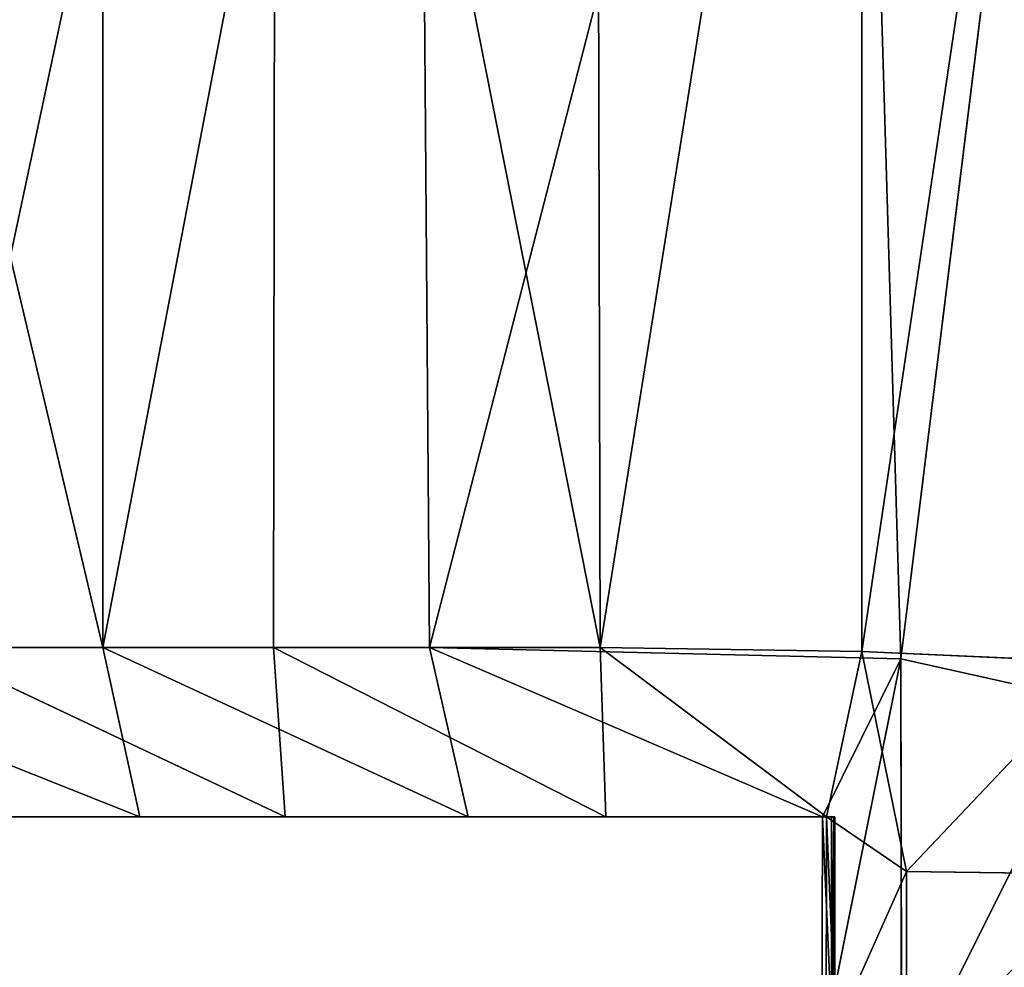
# Model space of a CAD drawing. Extents: x 0 to 35.8, y 0 to 26.7.
# Tile 11 of 227: x 2.057 to 2.503, y 1.118 to 1.548. Entities that reach past the tile are written whole.
import ezdxf

# ---------------------------------------------------------------- set-up
doc = ezdxf.new("R2010")
doc.units = 0
doc.header["$MEASUREMENT"] = 0
doc.layers.get('0').update_dxf_attribs({"color": 13, "linetype": 'CONTINUOUS'})
for name, color, linetype in [('HDS8645C_-_BODY', 252, 'CONTINUOUS'), ('HDS8645C_-_CERAMIC_TOP', 29, 'CONTINUOUS'), ('HEI8056C_-_HANDLE', 252, 'CONTINUOUS'), ('HEI8056C_-_KNOBS', 252, 'CONTINUOUS')]:
    doc.layers.add(name, color=color, linetype=linetype)

# ---------------------------------------------------------------- blocks, each defined once
blk = doc.blocks.new('HIS8055U_TRADECAD_DXF')
at = {"layer": 'HEI8056C_-_KNOBS', "color": 0}
for p, q in [((-15.80785, -12.1075, 12.12615), (-15.98395, -11.3643, 12.27845)), ((-15.80785, -12.1075, 12.12615), (-15.98395, -11.3643, 12.27845)), ((-15.72955, -11.3644, 13.82785), (-15.88775, -12.1075, 13.71675)), ((-15.72955, -11.3644, 13.82785), (-15.88775, -12.1075, 13.71675)), ((-15.80795, -11.3643, 12.12505), (-15.80785, -12.1075, 12.12615)), ((-15.80795, -11.3643, 12.12505), (-15.80785, -12.1075, 12.12615)), ((-15.80785, -12.1075, 12.12615), (-15.66565, -11.3643, 12.03755)), ((-15.80785, -12.1075, 12.12615), (-15.66565, -11.3643, 12.03755)), ((-15.73055, -12.1075, 13.82935), (-15.72955, -11.3644, 13.82785)), ((-15.73055, -12.1075, 13.82935), (-15.72955, -11.3644, 13.82785)), ((-15.72955, -11.3644, 13.82785), (-15.58245, -12.1075, 13.90225)), ((-15.72955, -11.3644, 13.82785), (-15.58245, -12.1075, 13.90225)), ((-15.65985, -12.1075, 12.03685), (-15.66565, -11.3643, 12.03755)), ((-15.65985, -12.1075, 12.03685), (-15.66565, -11.3643, 12.03755)), ((-15.65985, -12.1075, 12.03685), (-15.46835, -11.3642, 11.97375)), ((-15.65985, -12.1075, 12.03685), (-15.46835, -11.3642, 11.97375)), ((-15.58435, -11.3644, 13.89995), (-15.58245, -12.1075, 13.90225)), ((-15.58435, -11.3644, 13.89995), (-15.58245, -12.1075, 13.90225)), ((-15.46395, -11.3644, 13.93815), (-15.58245, -12.1075, 13.90225)), ((-15.46395, -11.3644, 13.93815), (-15.58245, -12.1075, 13.90225)), ((-15.46835, -11.3642, 11.97375), (-15.44625, -12.1127, 11.97185)), ((-15.46835, -11.3642, 11.97375), (-15.44625, -12.1127, 11.97185)), ((-15.46395, -11.3644, 13.93815), (-15.46395, -12.1093, 13.93945)), ((-15.46395, -11.3644, 13.93815), (-15.46395, -12.1093, 13.93945)), ((-15.44625, -12.1127, 11.97185), (-15.35375, -11.3642, 11.94505)), ((-15.44625, -12.1127, 11.97185), (-15.35375, -11.3642, 11.94505)), ((-15.98405, -12.1075, 12.28365), (-15.80785, -12.1075, 12.12615)), ((-15.98405, -12.1075, 12.28365), (-15.79115, -12.1842, 12.21095)), ((-15.98405, -12.1075, 12.28365), (-15.80785, -12.1075, 12.12615)), ((-15.98405, -12.1075, 12.28365), (-15.79115, -12.1842, 12.21095)), ((-15.73055, -12.1075, 13.82935), (-15.88775, -12.1075, 13.71675)), ((-15.88775, -12.1075, 13.71675), (-15.72525, -12.1842, 13.73385)), ((-15.88775, -12.1075, 13.71675), (-15.72525, -12.1842, 13.73385)), ((-15.73055, -12.1075, 13.82935), (-15.88775, -12.1075, 13.71675)), ((-15.80785, -12.1075, 12.12615), (-15.65985, -12.1075, 12.03685)), ((-15.80785, -12.1075, 12.12615), (-15.64225, -12.1842, 12.12045)), ((-15.80785, -12.1075, 12.12615), (-15.65985, -12.1075, 12.03685)), ((-15.80785, -12.1075, 12.12615), (-15.64225, -12.1842, 12.12045)), ((-15.80785, -12.1075, 12.12615), (-15.79115, -12.1842, 12.21095)), ((-15.80785, -12.1075, 12.12615), (-15.79115, -12.1842, 12.21095)), ((-15.58245, -12.1075, 13.90225), (-15.73055, -12.1075, 13.82935)), ((-15.73055, -12.1075, 13.82935), (-15.57995, -12.1842, 13.80605)), ((-15.72525, -12.1842, 13.73385), (-15.73055, -12.1075, 13.82935)), ((-15.73055, -12.1075, 13.82935), (-15.57995, -12.1842, 13.80605)), ((-15.58245, -12.1075, 13.90225), (-15.73055, -12.1075, 13.82935)), ((-15.72525, -12.1842, 13.73385), (-15.73055, -12.1075, 13.82935)), ((-15.65985, -12.1075, 12.03685), (-15.44625, -12.1127, 11.97185)), ((-15.64225, -12.1842, 12.12045), (-15.65985, -12.1075, 12.03685)), ((-15.65985, -12.1075, 12.03685), (-15.44625, -12.1127, 11.97185)), ((-15.65985, -12.1075, 12.03685), (-15.48165, -12.1842, 12.05595)), ((-15.65985, -12.1075, 12.03685), (-15.48165, -12.1842, 12.05595)), ((-15.64225, -12.1842, 12.12045), (-15.65985, -12.1075, 12.03685)), ((-15.46395, -12.1093, 13.93945), (-15.58245, -12.1075, 13.90225)), ((-15.58245, -12.1075, 13.90225), (-15.57995, -12.1842, 13.80605)), ((-15.58245, -12.1075, 13.90225), (-15.47985, -12.1842, 13.85055)), ((-15.58245, -12.1075, 13.90225), (-15.57995, -12.1842, 13.80605)), ((-15.58245, -12.1075, 13.90225), (-15.47985, -12.1842, 13.85055)), ((-15.46395, -12.1093, 13.93945), (-15.58245, -12.1075, 13.90225)), ((-15.47985, -12.1842, 13.85055), (-15.46395, -12.1093, 13.93945)), ((-15.47985, -12.1842, 13.85055), (-15.46395, -12.1093, 13.93945)), ((-15.35395, -12.1143, 13.95865), (-15.46395, -12.1093, 13.93945)), ((-15.46395, -12.1093, 13.93945), (-15.44365, -12.209, 13.93675)), ((-15.46395, -12.1093, 13.93945), (-15.44365, -12.209, 13.93675)), ((-15.35395, -12.1143, 13.95865), (-15.46395, -12.1093, 13.93945)), ((-15.44625, -12.1127, 11.97185), (-15.48205, -12.2911, 12.05335)), ((-15.44625, -12.1127, 11.97185), (-15.48205, -12.2911, 12.05335)), ((-15.44625, -12.1127, 11.97185), (-15.48165, -12.1842, 12.05595)), ((-15.44625, -12.1127, 11.97185), (-15.48165, -12.1842, 12.05595)), ((-15.44625, -12.1127, 11.97185), (-15.35795, -12.1322, 11.94755)), ((-15.44625, -12.1127, 11.97185), (-15.35795, -12.1322, 11.94755)), ((-15.44625, -12.1127, 11.97185), (-15.44585, -12.3084, 11.97265)), ((-15.44625, -12.1127, 11.97185), (-15.44585, -12.3084, 11.97265)), ((-15.35395, -12.1143, 13.95865), (-15.44365, -12.209, 13.93675)), ((-15.35395, -12.1143, 13.95865), (-15.44365, -12.209, 13.93675)), ((-15.97355, -12.1842, 12.88645), (-15.73255, -12.1842, 12.80765)), ((-15.97355, -12.1842, 12.88645), (-15.73255, -12.1842, 12.80765)), ((-15.71925, -12.1842, 13.02535), (-15.97325, -12.1842, 13.07015)), ((-15.71925, -12.1842, 13.02535), (-15.97325, -12.1842, 13.07015)), ((-15.74455, -12.1842, 12.60615), (-15.95675, -12.1842, 12.71075)), ((-15.74455, -12.1842, 12.60615), (-15.95675, -12.1842, 12.71075)), ((-15.79115, -12.1842, 12.21095), (-15.93735, -12.1842, 12.34965)), ((-15.79115, -12.1842, 12.21095), (-15.93735, -12.1842, 12.34965)), ((-15.93335, -12.1842, 13.25635), (-15.71945, -12.1842, 13.24115)), ((-15.93335, -12.1842, 13.25635), (-15.71945, -12.1842, 13.24115)), ((-15.92275, -12.1842, 12.52085), (-15.75985, -12.1842, 12.40335)), ((-15.92275, -12.1842, 12.52085), (-15.75985, -12.1842, 12.40335)), ((-15.71335, -12.1842, 13.47715), (-15.86125, -12.1842, 13.45665)), ((-15.71335, -12.1842, 13.47715), (-15.86125, -12.1842, 13.45665)), ((-15.85515, -12.1842, 13.62205), (-15.72525, -12.1842, 13.73385)), ((-15.85515, -12.1842, 13.62205), (-15.72525, -12.1842, 13.73385)), ((-15.79115, -12.1842, 12.21095), (-15.75985, -12.1842, 12.40335)), ((-15.64225, -12.1842, 12.12045), (-15.79115, -12.1842, 12.21095)), ((-15.79115, -12.1842, 12.21095), (-15.75985, -12.1842, 12.40335)), ((-15.64225, -12.1842, 12.12045), (-15.79115, -12.1842, 12.21095)), ((-15.75985, -12.1842, 12.40335), (-15.60775, -12.1842, 12.34265)), ((-15.75985, -12.1842, 12.40335), (-15.74455, -12.1842, 12.60615)), ((-15.75985, -12.1842, 12.40335), (-15.60775, -12.1842, 12.34265)), ((-15.75985, -12.1842, 12.40335), (-15.74455, -12.1842, 12.60615)), ((-15.73255, -12.1842, 12.80765), (-15.74455, -12.1842, 12.60615)), ((-15.73255, -12.1842, 12.80765), (-15.74455, -12.1842, 12.60615)), ((-15.58895, -12.1842, 12.56055), (-15.74455, -12.1842, 12.60615)), ((-15.58895, -12.1842, 12.56055), (-15.74455, -12.1842, 12.60615)), ((-15.73255, -12.1842, 12.80765), (-15.71925, -12.1842, 13.02535)), ((-15.57395, -12.1842, 12.76995), (-15.73255, -12.1842, 12.80765)), ((-15.73255, -12.1842, 12.80765), (-15.71925, -12.1842, 13.02535)), ((-15.57395, -12.1842, 12.76995), (-15.73255, -12.1842, 12.80765)), ((-15.72525, -12.1842, 13.73385), (-15.71335, -12.1842, 13.47715)), ((-15.72525, -12.1842, 13.73385), (-15.57995, -12.1842, 13.80605)), ((-15.72525, -12.1842, 13.73385), (-15.71335, -12.1842, 13.47715)), ((-15.72525, -12.1842, 13.73385), (-15.57995, -12.1842, 13.80605)), ((-15.71945, -12.1842, 13.24115), (-15.71925, -12.1842, 13.02535)), ((-15.71945, -12.1842, 13.24115), (-15.71335, -12.1842, 13.47715)), ((-15.57335, -12.1842, 13.23475), (-15.71945, -12.1842, 13.24115)), ((-15.71945, -12.1842, 13.24115), (-15.71925, -12.1842, 13.02535)), ((-15.57335, -12.1842, 13.23475), (-15.71945, -12.1842, 13.24115)), ((-15.71945, -12.1842, 13.24115), (-15.71335, -12.1842, 13.47715)), ((-15.57335, -12.1842, 13.01815), (-15.71925, -12.1842, 13.02535)), ((-15.57335, -12.1842, 13.01815), (-15.71925, -12.1842, 13.02535)), ((-15.57405, -12.1842, 13.48445), (-15.71335, -12.1842, 13.47715)), ((-15.57405, -12.1842, 13.48445), (-15.71335, -12.1842, 13.47715)), ((-15.60775, -12.1842, 12.34265), (-15.64225, -12.1842, 12.12045)), ((-15.60775, -12.1842, 12.34265), (-15.64225, -12.1842, 12.12045)), ((-15.48165, -12.1842, 12.05595), (-15.64225, -12.1842, 12.12045)), ((-15.48165, -12.1842, 12.05595), (-15.64225, -12.1842, 12.12045)), ((-15.60775, -12.1842, 12.34265), (-15.58895, -12.1842, 12.56055)), ((-15.47765, -12.1842, 12.30485), (-15.60775, -12.1842, 12.34265)), ((-15.60775, -12.1842, 12.34265), (-15.58895, -12.1842, 12.56055)), ((-15.47765, -12.1842, 12.30485), (-15.60775, -12.1842, 12.34265)), ((-15.58895, -12.1842, 12.56055), (-15.57395, -12.1842, 12.76995)), ((-15.47655, -12.1842, 12.52525), (-15.58895, -12.1842, 12.56055)), ((-15.58895, -12.1842, 12.56055), (-15.57395, -12.1842, 12.76995)), ((-15.47655, -12.1842, 12.52525), (-15.58895, -12.1842, 12.56055)), ((-15.57995, -12.1842, 13.80605), (-15.57405, -12.1842, 13.48445)), ((-15.57995, -12.1842, 13.80605), (-15.47985, -12.1842, 13.85055)), ((-15.57995, -12.1842, 13.80605), (-15.57405, -12.1842, 13.48445)), ((-15.57995, -12.1842, 13.80605), (-15.47985, -12.1842, 13.85055)), ((-15.57405, -12.1842, 13.48445), (-15.57335, -12.1842, 13.23475)), ((-15.57405, -12.1842, 13.48445), (-15.47615, -12.1842, 13.49265)), ((-15.57405, -12.1842, 13.48445), (-15.57335, -12.1842, 13.23475)), ((-15.57405, -12.1842, 13.48445), (-15.47615, -12.1842, 13.49265)), ((-15.57395, -12.1842, 12.76995), (-15.47615, -12.1842, 12.75635)), ((-15.57395, -12.1842, 12.76995), (-15.57335, -12.1842, 13.01815)), ((-15.57395, -12.1842, 12.76995), (-15.47615, -12.1842, 12.75635)), ((-15.57395, -12.1842, 12.76995), (-15.57335, -12.1842, 13.01815)), ((-15.57335, -12.1842, 13.23475), (-15.47615, -12.1842, 13.24365)), ((-15.47615, -12.1842, 13.02305), (-15.57335, -12.1842, 13.01815)), ((-15.57335, -12.1842, 13.01815), (-15.57335, -12.1842, 13.23475)), ((-15.47615, -12.1842, 13.02305), (-15.57335, -12.1842, 13.01815)), ((-15.57335, -12.1842, 13.01815), (-15.57335, -12.1842, 13.23475)), ((-15.57335, -12.1842, 13.23475), (-15.47615, -12.1842, 13.24365)), ((-15.48165, -12.1842, 12.05595), (-15.48205, -12.2911, 12.05335)), ((-15.48165, -12.1842, 12.05595), (-15.48205, -12.2911, 12.05335)), ((-15.48165, -12.1842, 12.05595), (-15.47765, -12.2763, 12.30735)), ((-15.48165, -12.1842, 12.05595), (-15.47765, -12.2763, 12.30735)), ((-15.48165, -12.1842, 12.05595), (-15.47765, -12.1842, 12.30485)), ((-15.48165, -12.1842, 12.05595), (-15.47765, -12.1842, 12.30485)), ((-15.47985, -12.1842, 13.85055), (-15.48005, -12.2908, 13.86375)), ((-15.47985, -12.1842, 13.85055), (-15.48005, -12.2908, 13.86375)), ((-15.47985, -12.1842, 13.85055), (-15.47615, -12.1842, 13.49265)), ((-15.47985, -12.1842, 13.85055), (-15.47615, -12.1842, 13.49265)), ((-15.44365, -12.209, 13.93675), (-15.47985, -12.1842, 13.85055)), ((-15.44365, -12.209, 13.93675), (-15.47985, -12.1842, 13.85055)), ((-15.47765, -12.1842, 12.30485), (-15.47655, -12.1842, 12.52525)), ((-15.47765, -12.2763, 12.30735), (-15.47765, -12.1842, 12.30485)), ((-15.47765, -12.2763, 12.30735), (-15.47765, -12.1842, 12.30485)), ((-15.47765, -12.1842, 12.30485), (-15.47655, -12.1842, 12.52525)), ((-15.47615, -12.1842, 12.75635), (-15.47655, -12.1842, 12.52525)), ((-15.47655, -12.1842, 12.52525), (-15.47655, -12.2742, 12.52525)), ((-15.47615, -12.1842, 12.75635), (-15.47655, -12.1842, 12.52525)), ((-15.47655, -12.1842, 12.52525), (-15.47655, -12.2742, 12.52525)), ((-15.47615, -12.1842, 13.24365), (-15.47615, -12.1842, 13.02305)), ((-15.47615, -12.1842, 13.02305), (-15.47615, -12.1842, 12.75635)), ((-15.47615, -12.1842, 13.49265), (-15.47615, -12.1842, 13.24365)), ((-15.47615, -12.1842, 13.24365), (-15.47615, -12.1842, 13.02305)), ((-15.47615, -12.1842, 13.24365), (-15.47615, -12.2742, 13.24365)), ((-15.47615, -12.2742, 13.02305), (-15.47615, -12.1842, 13.02305)), ((-15.47615, -12.1842, 12.75635), (-15.47615, -12.2742, 12.75635)), ((-15.47615, -12.1842, 13.49265), (-15.47615, -12.1842, 13.24365)), ((-15.47615, -12.1842, 13.49265), (-15.47615, -12.2742, 13.49265)), ((-15.47615, -12.1842, 13.24365), (-15.47615, -12.2742, 13.24365)), ((-15.47615, -12.1842, 13.02305), (-15.47615, -12.1842, 12.75635)), ((-15.47615, -12.2742, 13.02305), (-15.47615, -12.1842, 13.02305)), ((-15.47615, -12.1842, 12.75635), (-15.47615, -12.2742, 12.75635)), ((-15.47615, -12.1842, 13.49265), (-15.47615, -12.2742, 13.49265)), ((-15.48005, -12.2908, 13.86375), (-15.44365, -12.209, 13.93675)), ((-15.48005, -12.2908, 13.86375), (-15.44365, -12.209, 13.93675)), ((-15.44365, -12.3033, 13.93425), (-15.44365, -12.209, 13.93675)), ((-15.44365, -12.209, 13.93675), (-15.35405, -12.2103, 13.95885)), ((-15.44365, -12.209, 13.93675), (-15.35405, -12.2103, 13.95885)), ((-15.44365, -12.3033, 13.93425), (-15.44365, -12.209, 13.93675))]:
    blk.add_line(p, q, dxfattribs=at)
at = {"layer": 'HDS8645C_-_BODY', "color": 0}
mesh = blk.add_polyface(dxfattribs=at)
corners = [(17.88175, -12.8447, 15.51895), (-17.90215, -11.211, 15.51895), (-17.90215, -12.8447, 15.51895), (17.88175, -11.211, 15.51895)]
mesh.append_faces([[corners[k] for k in face] for face in [(0, 1, 2), (1, 0, 3)]], dxfattribs={"vtx0": -1, "color": 0})
at = {"layer": 'HDS8645C_-_CERAMIC_TOP', "color": 0}
mesh = blk.add_polyface(dxfattribs=at)
corners = [(17.83165, 10.6876, 17.27015), (-17.76255, -12.6526, 17.27015), (-17.76255, 10.6876, 17.27015), (17.83165, -12.6526, 17.27015)]
mesh.append_faces([[corners[k] for k in face] for face in [(0, 1, 2), (1, 0, 3)]], dxfattribs={"vtx0": -1, "color": 0})
at = {"layer": 'HEI8056C_-_HANDLE', "color": 0}
mesh = blk.add_polyface(dxfattribs=at)
corners = [(-14.07845, -11.2451, 8.11845), (-16.17065, -11.2451, 8.11845), (-16.14645, -12.9177, 8.14815)]
mesh.append_faces([[corners[k] for k in face] for face in [(0, 1, 2)]], dxfattribs={"color": 0})
mesh = blk.add_polyface(dxfattribs=at)
corners = [(-14.07845, -11.2451, 9.43525), (-16.14665, -12.9026, 9.41215), (-16.17065, -11.2451, 9.43525)]
mesh.append_faces([[corners[k] for k in face] for face in [(0, 1, 2)]], dxfattribs={"color": 0})
mesh = blk.add_polyface(dxfattribs=at)
corners = [(-14.07845, -11.2451, 9.43525), (-14.12525, -12.9378, 9.40305), (-16.14665, -12.9026, 9.41215)]
mesh.append_faces([[corners[k] for k in face] for face in [(0, 1, 2)]], dxfattribs={"color": 0})
mesh = blk.add_polyface(dxfattribs=at)
corners = [(-14.07845, -11.2451, 8.11845), (-16.14645, -12.9177, 8.14815), (-14.12525, -12.9378, 8.15255)]
mesh.append_faces([[corners[k] for k in face] for face in [(0, 1, 2)]], dxfattribs={"color": 0})
at = {"layer": 'HEI8056C_-_KNOBS', "color": 0}
mesh = blk.add_polyface(dxfattribs=at)
corners = [(-15.80785, -12.1075, 12.12615), (-15.98395, -11.3643, 12.27845), (-15.98405, -12.1075, 12.28365)]
mesh.append_faces([[corners[k] for k in face] for face in [(0, 1, 2)]], dxfattribs={"color": 0})
mesh = blk.add_polyface(dxfattribs=at)
corners = [(-15.80785, -12.1075, 12.12615), (-15.80795, -11.3643, 12.12505), (-15.98395, -11.3643, 12.27845)]
mesh.append_faces([[corners[k] for k in face] for face in [(0, 1, 2)]], dxfattribs={"color": 0})
mesh = blk.add_polyface(dxfattribs=at)
corners = [(-15.72955, -11.3644, 13.82785), (-15.88775, -12.1075, 13.71675), (-15.88895, -11.3644, 13.71575)]
mesh.append_faces([[corners[k] for k in face] for face in [(0, 1, 2)]], dxfattribs={"color": 0})
mesh = blk.add_polyface(dxfattribs=at)
corners = [(-15.72955, -11.3644, 13.82785), (-15.73055, -12.1075, 13.82935), (-15.88775, -12.1075, 13.71675)]
mesh.append_faces([[corners[k] for k in face] for face in [(0, 1, 2)]], dxfattribs={"color": 0})
mesh = blk.add_polyface(dxfattribs=at)
corners = [(-15.66565, -11.3643, 12.03755), (-15.80795, -11.3643, 12.12505), (-15.80785, -12.1075, 12.12615)]
mesh.append_faces([[corners[k] for k in face] for face in [(0, 1, 2)]], dxfattribs={"color": 0})
mesh = blk.add_polyface(dxfattribs=at)
corners = [(-15.65985, -12.1075, 12.03685), (-15.66565, -11.3643, 12.03755), (-15.80785, -12.1075, 12.12615)]
mesh.append_faces([[corners[k] for k in face] for face in [(0, 1, 2)]], dxfattribs={"color": 0})
mesh = blk.add_polyface(dxfattribs=at)
corners = [(-15.58245, -12.1075, 13.90225), (-15.73055, -12.1075, 13.82935), (-15.72955, -11.3644, 13.82785)]
mesh.append_faces([[corners[k] for k in face] for face in [(0, 1, 2)]], dxfattribs={"color": 0})
mesh = blk.add_polyface(dxfattribs=at)
corners = [(-15.58245, -12.1075, 13.90225), (-15.72955, -11.3644, 13.82785), (-15.58435, -11.3644, 13.89995)]
mesh.append_faces([[corners[k] for k in face] for face in [(0, 1, 2)]], dxfattribs={"color": 0})
mesh = blk.add_polyface(dxfattribs=at)
corners = [(-15.46835, -11.3642, 11.97375), (-15.66565, -11.3643, 12.03755), (-15.65985, -12.1075, 12.03685)]
mesh.append_faces([[corners[k] for k in face] for face in [(0, 1, 2)]], dxfattribs={"color": 0})
mesh = blk.add_polyface(dxfattribs=at)
corners = [(-15.44625, -12.1127, 11.97185), (-15.46835, -11.3642, 11.97375), (-15.65985, -12.1075, 12.03685)]
mesh.append_faces([[corners[k] for k in face] for face in [(0, 1, 2)]], dxfattribs={"color": 0})
mesh = blk.add_polyface(dxfattribs=at)
corners = [(-15.46395, -11.3644, 13.93815), (-15.58245, -12.1075, 13.90225), (-15.58435, -11.3644, 13.89995)]
mesh.append_faces([[corners[k] for k in face] for face in [(0, 1, 2)]], dxfattribs={"color": 0})
mesh = blk.add_polyface(dxfattribs=at)
corners = [(-15.46395, -12.1093, 13.93945), (-15.58245, -12.1075, 13.90225), (-15.46395, -11.3644, 13.93815)]
mesh.append_faces([[corners[k] for k in face] for face in [(0, 1, 2)]], dxfattribs={"color": 0})
mesh = blk.add_polyface(dxfattribs=at)
corners = [(-15.35375, -11.3642, 11.94505), (-15.46835, -11.3642, 11.97375), (-15.44625, -12.1127, 11.97185)]
mesh.append_faces([[corners[k] for k in face] for face in [(0, 1, 2)]], dxfattribs={"color": 0})
mesh = blk.add_polyface(dxfattribs=at)
corners = [(-15.35325, -11.3644, 13.95755), (-15.46395, -12.1093, 13.93945), (-15.46395, -11.3644, 13.93815), (-15.35395, -12.1143, 13.95865)]
mesh.append_faces([[corners[k] for k in face] for face in [(0, 1, 2), (1, 0, 3)]], dxfattribs={"vtx0": -1, "color": 0})
mesh = blk.add_polyface(dxfattribs=at)
corners = [(-15.35375, -11.3642, 11.94505), (-15.44625, -12.1127, 11.97185), (-15.35795, -12.1322, 11.94755)]
mesh.append_faces([[corners[k] for k in face] for face in [(0, 1, 2)]], dxfattribs={"color": 0})
mesh = blk.add_polyface(dxfattribs=at)
corners = [(-15.98405, -12.1075, 12.28365), (-15.79115, -12.1842, 12.21095), (-15.80785, -12.1075, 12.12615)]
mesh.append_faces([[corners[k] for k in face] for face in [(0, 1, 2)]], dxfattribs={"color": 0})
mesh = blk.add_polyface(dxfattribs=at)
corners = [(-15.93735, -12.1842, 12.34965), (-15.79115, -12.1842, 12.21095), (-15.98405, -12.1075, 12.28365)]
mesh.append_faces([[corners[k] for k in face] for face in [(0, 1, 2)]], dxfattribs={"color": 0})
mesh = blk.add_polyface(dxfattribs=at)
corners = [(-15.72525, -12.1842, 13.73385), (-15.85515, -12.1842, 13.62205), (-15.88775, -12.1075, 13.71675)]
mesh.append_faces([[corners[k] for k in face] for face in [(0, 1, 2)]], dxfattribs={"color": 0})
mesh = blk.add_polyface(dxfattribs=at)
corners = [(-15.73055, -12.1075, 13.82935), (-15.72525, -12.1842, 13.73385), (-15.88775, -12.1075, 13.71675)]
mesh.append_faces([[corners[k] for k in face] for face in [(0, 1, 2)]], dxfattribs={"color": 0})
mesh = blk.add_polyface(dxfattribs=at)
corners = [(-15.80785, -12.1075, 12.12615), (-15.64225, -12.1842, 12.12045), (-15.65985, -12.1075, 12.03685)]
mesh.append_faces([[corners[k] for k in face] for face in [(0, 1, 2)]], dxfattribs={"color": 0})
mesh = blk.add_polyface(dxfattribs=at)
corners = [(-15.79115, -12.1842, 12.21095), (-15.64225, -12.1842, 12.12045), (-15.80785, -12.1075, 12.12615)]
mesh.append_faces([[corners[k] for k in face] for face in [(0, 1, 2)]], dxfattribs={"color": 0})
mesh = blk.add_polyface(dxfattribs=at)
corners = [(-15.73055, -12.1075, 13.82935), (-15.57995, -12.1842, 13.80605), (-15.72525, -12.1842, 13.73385)]
mesh.append_faces([[corners[k] for k in face] for face in [(0, 1, 2)]], dxfattribs={"color": 0})
mesh = blk.add_polyface(dxfattribs=at)
corners = [(-15.58245, -12.1075, 13.90225), (-15.57995, -12.1842, 13.80605), (-15.73055, -12.1075, 13.82935)]
mesh.append_faces([[corners[k] for k in face] for face in [(0, 1, 2)]], dxfattribs={"color": 0})
mesh = blk.add_polyface(dxfattribs=at)
corners = [(-15.48165, -12.1842, 12.05595), (-15.44625, -12.1127, 11.97185), (-15.65985, -12.1075, 12.03685)]
mesh.append_faces([[corners[k] for k in face] for face in [(0, 1, 2)]], dxfattribs={"color": 0})
mesh = blk.add_polyface(dxfattribs=at)
corners = [(-15.64225, -12.1842, 12.12045), (-15.48165, -12.1842, 12.05595), (-15.65985, -12.1075, 12.03685)]
mesh.append_faces([[corners[k] for k in face] for face in [(0, 1, 2)]], dxfattribs={"color": 0})
mesh = blk.add_polyface(dxfattribs=at)
corners = [(-15.58245, -12.1075, 13.90225), (-15.47985, -12.1842, 13.85055), (-15.57995, -12.1842, 13.80605)]
mesh.append_faces([[corners[k] for k in face] for face in [(0, 1, 2)]], dxfattribs={"color": 0})
mesh = blk.add_polyface(dxfattribs=at)
corners = [(-15.46395, -12.1093, 13.93945), (-15.47985, -12.1842, 13.85055), (-15.58245, -12.1075, 13.90225)]
mesh.append_faces([[corners[k] for k in face] for face in [(0, 1, 2)]], dxfattribs={"color": 0})
mesh = blk.add_polyface(dxfattribs=at)
corners = [(-15.46395, -12.1093, 13.93945), (-15.44365, -12.209, 13.93675), (-15.47985, -12.1842, 13.85055)]
mesh.append_faces([[corners[k] for k in face] for face in [(0, 1, 2)]], dxfattribs={"color": 0})
mesh = blk.add_polyface(dxfattribs=at)
corners = [(-15.35395, -12.1143, 13.95865), (-15.44365, -12.209, 13.93675), (-15.46395, -12.1093, 13.93945)]
mesh.append_faces([[corners[k] for k in face] for face in [(0, 1, 2)]], dxfattribs={"color": 0})
mesh = blk.add_polyface(dxfattribs=at)
corners = [(-15.44625, -12.1127, 11.97185), (-15.48205, -12.2911, 12.05335), (-15.44585, -12.3084, 11.97265)]
mesh.append_faces([[corners[k] for k in face] for face in [(0, 1, 2)]], dxfattribs={"color": 0})
mesh = blk.add_polyface(dxfattribs=at)
corners = [(-15.44625, -12.1127, 11.97185), (-15.48165, -12.1842, 12.05595), (-15.48205, -12.2911, 12.05335)]
mesh.append_faces([[corners[k] for k in face] for face in [(0, 1, 2)]], dxfattribs={"color": 0})
mesh = blk.add_polyface(dxfattribs=at)
corners = [(-15.44585, -12.3084, 11.97265), (-15.35795, -12.1322, 11.94755), (-15.44625, -12.1127, 11.97185), (-15.35795, -12.3265, 11.94845)]
mesh.append_faces([[corners[k] for k in face] for face in [(0, 1, 2), (1, 0, 3)]], dxfattribs={"vtx0": -1, "color": 0})
mesh = blk.add_polyface(dxfattribs=at)
corners = [(-15.35395, -12.1143, 13.95865), (-15.35405, -12.2103, 13.95885), (-15.44365, -12.209, 13.93675)]
mesh.append_faces([[corners[k] for k in face] for face in [(0, 1, 2)]], dxfattribs={"color": 0})
mesh = blk.add_polyface(dxfattribs=at)
corners = [(-15.95675, -12.1842, 12.71075), (-15.73255, -12.1842, 12.80765), (-15.74455, -12.1842, 12.60615), (-15.97355, -12.1842, 12.88645)]
mesh.append_faces([[corners[k] for k in face] for face in [(0, 1, 2), (1, 0, 3)]], dxfattribs={"vtx0": -1, "color": 0})
mesh = blk.add_polyface(dxfattribs=at)
corners = [(-15.97355, -12.1842, 12.88645), (-15.71925, -12.1842, 13.02535), (-15.73255, -12.1842, 12.80765), (-15.97325, -12.1842, 13.07015)]
mesh.append_faces([[corners[k] for k in face] for face in [(0, 1, 2), (1, 0, 3)]], dxfattribs={"vtx0": -1, "color": 0})
mesh = blk.add_polyface(dxfattribs=at)
corners = [(-15.97325, -12.1842, 13.07015), (-15.71945, -12.1842, 13.24115), (-15.71925, -12.1842, 13.02535), (-15.93335, -12.1842, 13.25635)]
mesh.append_faces([[corners[k] for k in face] for face in [(0, 1, 2), (1, 0, 3)]], dxfattribs={"vtx0": -1, "color": 0})
mesh = blk.add_polyface(dxfattribs=at)
corners = [(-15.92275, -12.1842, 12.52085), (-15.74455, -12.1842, 12.60615), (-15.75985, -12.1842, 12.40335), (-15.95675, -12.1842, 12.71075)]
mesh.append_faces([[corners[k] for k in face] for face in [(0, 1, 2), (1, 0, 3)]], dxfattribs={"vtx0": -1, "color": 0})
mesh = blk.add_polyface(dxfattribs=at)
corners = [(-15.93735, -12.1842, 12.34965), (-15.75985, -12.1842, 12.40335), (-15.79115, -12.1842, 12.21095), (-15.92275, -12.1842, 12.52085)]
mesh.append_faces([[corners[k] for k in face] for face in [(0, 1, 2), (1, 0, 3)]], dxfattribs={"vtx0": -1, "color": 0})
mesh = blk.add_polyface(dxfattribs=at)
corners = [(-15.93335, -12.1842, 13.25635), (-15.71335, -12.1842, 13.47715), (-15.71945, -12.1842, 13.24115), (-15.86125, -12.1842, 13.45665)]
mesh.append_faces([[corners[k] for k in face] for face in [(0, 1, 2), (1, 0, 3)]], dxfattribs={"vtx0": -1, "color": 0})
mesh = blk.add_polyface(dxfattribs=at)
corners = [(-15.85515, -12.1842, 13.62205), (-15.71335, -12.1842, 13.47715), (-15.86125, -12.1842, 13.45665), (-15.72525, -12.1842, 13.73385)]
mesh.append_faces([[corners[k] for k in face] for face in [(0, 1, 2), (1, 0, 3)]], dxfattribs={"vtx0": -1, "color": 0})
mesh = blk.add_polyface(dxfattribs=at)
corners = [(-15.79115, -12.1842, 12.21095), (-15.60775, -12.1842, 12.34265), (-15.64225, -12.1842, 12.12045), (-15.75985, -12.1842, 12.40335)]
mesh.append_faces([[corners[k] for k in face] for face in [(0, 1, 2), (1, 0, 3)]], dxfattribs={"vtx0": -1, "color": 0})
mesh = blk.add_polyface(dxfattribs=at)
corners = [(-15.75985, -12.1842, 12.40335), (-15.58895, -12.1842, 12.56055), (-15.60775, -12.1842, 12.34265), (-15.74455, -12.1842, 12.60615)]
mesh.append_faces([[corners[k] for k in face] for face in [(0, 1, 2), (1, 0, 3)]], dxfattribs={"vtx0": -1, "color": 0})
mesh = blk.add_polyface(dxfattribs=at)
corners = [(-15.74455, -12.1842, 12.60615), (-15.57395, -12.1842, 12.76995), (-15.58895, -12.1842, 12.56055), (-15.73255, -12.1842, 12.80765)]
mesh.append_faces([[corners[k] for k in face] for face in [(0, 1, 2), (1, 0, 3)]], dxfattribs={"vtx0": -1, "color": 0})
mesh = blk.add_polyface(dxfattribs=at)
corners = [(-15.73255, -12.1842, 12.80765), (-15.57335, -12.1842, 13.01815), (-15.57395, -12.1842, 12.76995), (-15.71925, -12.1842, 13.02535)]
mesh.append_faces([[corners[k] for k in face] for face in [(0, 1, 2), (1, 0, 3)]], dxfattribs={"vtx0": -1, "color": 0})
mesh = blk.add_polyface(dxfattribs=at)
corners = [(-15.72525, -12.1842, 13.73385), (-15.57405, -12.1842, 13.48445), (-15.71335, -12.1842, 13.47715), (-15.57995, -12.1842, 13.80605)]
mesh.append_faces([[corners[k] for k in face] for face in [(0, 1, 2), (1, 0, 3)]], dxfattribs={"vtx0": -1, "color": 0})
mesh = blk.add_polyface(dxfattribs=at)
corners = [(-15.71945, -12.1842, 13.24115), (-15.57405, -12.1842, 13.48445), (-15.57335, -12.1842, 13.23475), (-15.71335, -12.1842, 13.47715)]
mesh.append_faces([[corners[k] for k in face] for face in [(0, 1, 2), (1, 0, 3)]], dxfattribs={"vtx0": -1, "color": 0})
mesh = blk.add_polyface(dxfattribs=at)
corners = [(-15.71925, -12.1842, 13.02535), (-15.57335, -12.1842, 13.23475), (-15.57335, -12.1842, 13.01815), (-15.71945, -12.1842, 13.24115)]
mesh.append_faces([[corners[k] for k in face] for face in [(0, 1, 2), (1, 0, 3)]], dxfattribs={"vtx0": -1, "color": 0})
mesh = blk.add_polyface(dxfattribs=at)
corners = [(-15.64225, -12.1842, 12.12045), (-15.47765, -12.1842, 12.30485), (-15.48165, -12.1842, 12.05595), (-15.60775, -12.1842, 12.34265)]
mesh.append_faces([[corners[k] for k in face] for face in [(0, 1, 2), (1, 0, 3)]], dxfattribs={"vtx0": -1, "color": 0})
mesh = blk.add_polyface(dxfattribs=at)
corners = [(-15.60775, -12.1842, 12.34265), (-15.47655, -12.1842, 12.52525), (-15.47765, -12.1842, 12.30485), (-15.58895, -12.1842, 12.56055)]
mesh.append_faces([[corners[k] for k in face] for face in [(0, 1, 2), (1, 0, 3)]], dxfattribs={"vtx0": -1, "color": 0})
mesh = blk.add_polyface(dxfattribs=at)
corners = [(-15.58895, -12.1842, 12.56055), (-15.47615, -12.1842, 12.75635), (-15.47655, -12.1842, 12.52525), (-15.57395, -12.1842, 12.76995)]
mesh.append_faces([[corners[k] for k in face] for face in [(0, 1, 2), (1, 0, 3)]], dxfattribs={"vtx0": -1, "color": 0})
mesh = blk.add_polyface(dxfattribs=at)
corners = [(-15.57995, -12.1842, 13.80605), (-15.47615, -12.1842, 13.49265), (-15.57405, -12.1842, 13.48445), (-15.47985, -12.1842, 13.85055)]
mesh.append_faces([[corners[k] for k in face] for face in [(0, 1, 2), (1, 0, 3)]], dxfattribs={"vtx0": -1, "color": 0})
mesh = blk.add_polyface(dxfattribs=at)
corners = [(-15.57405, -12.1842, 13.48445), (-15.47615, -12.1842, 13.24365), (-15.57335, -12.1842, 13.23475), (-15.47615, -12.1842, 13.49265)]
mesh.append_faces([[corners[k] for k in face] for face in [(0, 1, 2), (1, 0, 3)]], dxfattribs={"vtx0": -1, "color": 0})
mesh = blk.add_polyface(dxfattribs=at)
corners = [(-15.57395, -12.1842, 12.76995), (-15.47615, -12.1842, 13.02305), (-15.47615, -12.1842, 12.75635), (-15.57335, -12.1842, 13.01815)]
mesh.append_faces([[corners[k] for k in face] for face in [(0, 1, 2), (1, 0, 3)]], dxfattribs={"vtx0": -1, "color": 0})
mesh = blk.add_polyface(dxfattribs=at)
corners = [(-15.57335, -12.1842, 13.23475), (-15.47615, -12.1842, 13.02305), (-15.57335, -12.1842, 13.01815), (-15.47615, -12.1842, 13.24365)]
mesh.append_faces([[corners[k] for k in face] for face in [(0, 1, 2), (1, 0, 3)]], dxfattribs={"vtx0": -1, "color": 0})
mesh = blk.add_polyface(dxfattribs=at)
corners = [(-15.48165, -12.1842, 12.05595), (-15.47765, -12.2763, 12.30735), (-15.48205, -12.2911, 12.05335)]
mesh.append_faces([[corners[k] for k in face] for face in [(0, 1, 2)]], dxfattribs={"color": 0})
mesh = blk.add_polyface(dxfattribs=at)
corners = [(-15.47765, -12.1842, 12.30485), (-15.47765, -12.2763, 12.30735), (-15.48165, -12.1842, 12.05595)]
mesh.append_faces([[corners[k] for k in face] for face in [(0, 1, 2)]], dxfattribs={"color": 0})
mesh = blk.add_polyface(dxfattribs=at)
corners = [(-15.47615, -12.2742, 13.49265), (-15.47985, -12.1842, 13.85055), (-15.48005, -12.2908, 13.86375), (-15.47615, -12.1842, 13.49265)]
mesh.append_faces([[corners[k] for k in face] for face in [(0, 1, 2), (1, 0, 3)]], dxfattribs={"vtx0": -1, "color": 0})
mesh = blk.add_polyface(dxfattribs=at)
corners = [(-15.47985, -12.1842, 13.85055), (-15.44365, -12.209, 13.93675), (-15.48005, -12.2908, 13.86375)]
mesh.append_faces([[corners[k] for k in face] for face in [(0, 1, 2)]], dxfattribs={"color": 0})
mesh = blk.add_polyface(dxfattribs=at)
corners = [(-15.47765, -12.1842, 12.30485), (-15.47655, -12.2742, 12.52525), (-15.47765, -12.2763, 12.30735), (-15.47655, -12.1842, 12.52525)]
mesh.append_faces([[corners[k] for k in face] for face in [(0, 1, 2), (1, 0, 3)]], dxfattribs={"vtx0": -1, "color": 0})
mesh = blk.add_polyface(dxfattribs=at)
corners = [(-15.47655, -12.1842, 12.52525), (-15.47615, -12.2742, 12.75635), (-15.47655, -12.2742, 12.52525), (-15.47615, -12.1842, 12.75635)]
mesh.append_faces([[corners[k] for k in face] for face in [(0, 1, 2), (1, 0, 3)]], dxfattribs={"vtx0": -1, "color": 0})
mesh = blk.add_polyface(dxfattribs=at)
corners = [(-15.47615, -12.1842, 13.02305), (-15.47615, -12.2742, 13.24365), (-15.47615, -12.2742, 13.02305), (-15.47615, -12.1842, 13.24365)]
mesh.append_faces([[corners[k] for k in face] for face in [(0, 1, 2), (1, 0, 3)]], dxfattribs={"vtx0": -1, "color": 0})
mesh = blk.add_polyface(dxfattribs=at)
corners = [(-15.47615, -12.1842, 13.24365), (-15.47615, -12.2742, 13.49265), (-15.47615, -12.2742, 13.24365), (-15.47615, -12.1842, 13.49265)]
mesh.append_faces([[corners[k] for k in face] for face in [(0, 1, 2), (1, 0, 3)]], dxfattribs={"vtx0": -1, "color": 0})
mesh = blk.add_polyface(dxfattribs=at)
corners = [(-15.47615, -12.1842, 12.75635), (-15.47615, -12.2742, 13.02305), (-15.47615, -12.2742, 12.75635), (-15.47615, -12.1842, 13.02305)]
mesh.append_faces([[corners[k] for k in face] for face in [(0, 1, 2), (1, 0, 3)]], dxfattribs={"vtx0": -1, "color": 0})
mesh = blk.add_polyface(dxfattribs=at)
corners = [(-15.44365, -12.209, 13.93675), (-15.44365, -12.3033, 13.93425), (-15.48005, -12.2908, 13.86375)]
mesh.append_faces([[corners[k] for k in face] for face in [(0, 1, 2)]], dxfattribs={"color": 0})
mesh = blk.add_polyface(dxfattribs=at)
corners = [(-15.35405, -12.2103, 13.95885), (-15.44365, -12.3033, 13.93425), (-15.44365, -12.209, 13.93675)]
mesh.append_faces([[corners[k] for k in face] for face in [(0, 1, 2)]], dxfattribs={"color": 0})
mesh = blk.add_polyface(dxfattribs=at)
corners = [(-15.35405, -12.2103, 13.95885), (-15.35415, -12.3015, 13.95895), (-15.44365, -12.3033, 13.93425)]
mesh.append_faces([[corners[k] for k in face] for face in [(0, 1, 2)]], dxfattribs={"color": 0})
blk = doc.blocks.new('HIS8655C_TRADECAD_DXF')
at = {"color": 0}
blk.add_blockref('HIS8055U_TRADECAD_DXF', (0, 0), dxfattribs=at)
blk = doc.blocks.new('HIS8655C_TRADECAD_DXF0')
at = {"color": 0}
blk.add_blockref('HIS8655C_TRADECAD_DXF', (0, 0), dxfattribs=at)
blk = doc.blocks.new('HIS8655C_TRADECAD_DXF1')
at = {"color": 0}
blk.add_blockref('HIS8655C_TRADECAD_DXF0', (17.90215, 13.3707, 17.53955), dxfattribs=at)

msp = doc.modelspace()

# ---------------------------------------------------------------- block references
at = {"color": 0}
msp.add_blockref('HIS8655C_TRADECAD_DXF1', (0, 0), dxfattribs=at)

doc.saveas('drawing.dxf')
